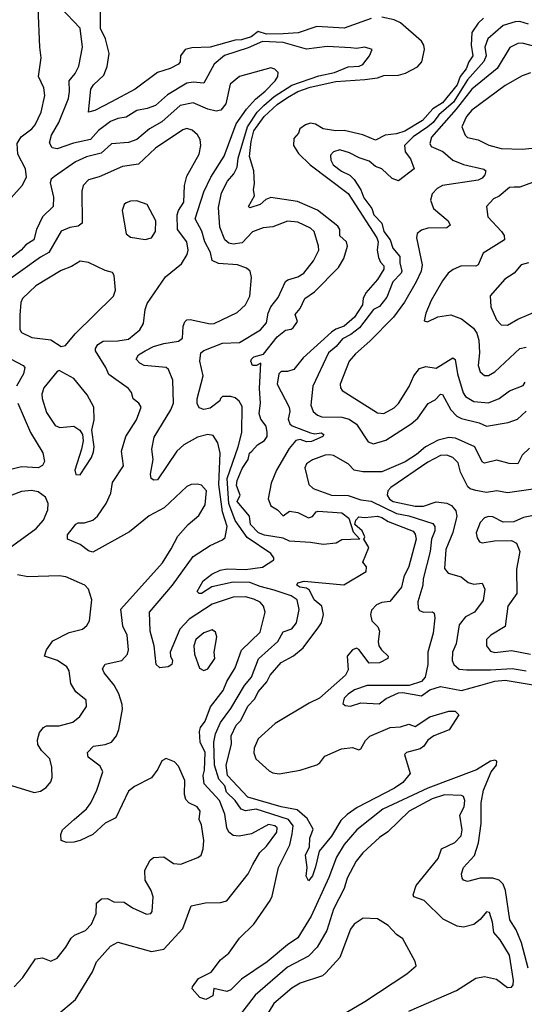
# Model space of a CAD drawing. Extents: x 1892934 to 2008621, y 567149 to 683290.
# Tile 106 of 256: x 1917076 to 1919486, y 638462 to 643167. Entities that reach past the tile are written whole.
import ezdxf

# ---------------------------------------------------------------- set-up
doc = ezdxf.new("R2010")
doc.units = 0

msp = doc.modelspace()

# ---------------------------------------------------------------- linework, layer by layer
at = {"layer": '0CON20XD'}
for points in [[(1916945, 642273.9), (1917005, 642294.7), (1917035.4, 642315), (1917088.2, 642375), (1917109.5, 642415), (1917103.8, 642455), (1917066.6, 642525), (1917064.7, 642575.3), (1917082.9, 642607.1), (1917133.8, 642645), (1917150.9, 642665), (1917178.2, 642725), (1917196.2, 642805), (1917191.3, 642841.3), (1917165.4, 642895), (1917178.8, 642985), (1917171.8, 643035), (1917165, 643223.8)], [(1919503.8, 638633.8), (1919471.6, 638755), (1919447, 638817), (1919416.4, 638865), (1919395.4, 639005.4), (1919385, 639036.5), (1919365.6, 639055.6), (1919335, 639064.7), (1919275, 639064.4), (1919215, 639048.4), (1919195, 639054.6), (1919188.7, 639065), (1919185.8, 639085), (1919194.8, 639115.2), (1919247.1, 639172.9), (1919266.7, 639233.3), (1919279.4, 639325), (1919280, 639425), (1919291.1, 639485), (1919327.5, 639572.5), (1919352.5, 639605), (1919354.4, 639624.4), (1919345, 639628.2), (1919325, 639623.5), (1919257.1, 639582.9), (1919025, 639495.1), (1918810.3, 639395), (1918685.9, 639295), (1918625.2, 639225), (1918588.4, 639165), (1918552.9, 639067.1), (1918467.2, 638882.8), (1918405, 638778.7), (1918355, 638745.9), (1918258.2, 638665), (1918135, 638582), (1918085, 638531.1), (1918065, 638523.2), (1918003.1, 638536.9), (1917998.1, 638501.9), (1917965, 638485.4), (1917935.6, 638495), (1917900, 638535), (1917901.2, 638545), (1917930, 638585), (1917990, 638615), (1918035, 638674.2), (1918075, 638705.7), (1918125, 638777.1), (1918194.5, 638845), (1918272, 638958), (1918281.6, 638978.4), (1918312.2, 639115), (1918365.7, 639224.3), (1918376.7, 639276.7), (1918382.6, 639315), (1918360, 639345), (1918205, 639394.9), (1918155, 639385.6), (1918134, 639394), (1918105.2, 639435), (1918063.7, 639475), (1918055, 639506), (1918027.6, 639537.6), (1918007, 639605), (1918002.9, 639715), (1918011.6, 639755), (1918035, 639807.8), (1918085.1, 639874.9), (1918148.9, 639985), (1918183.5, 640025), (1918216.7, 640113.3), (1918309, 640195), (1918335, 640242.3), (1918375, 640255.3), (1918397.8, 640285), (1918411, 640349), (1918401.1, 640395), (1918373.1, 640413.1), (1918291.5, 640441.5), (1918225, 640457.7), (1918175, 640477.4), (1918095, 640478.3), (1917993.6, 640456.4), (1917945, 640424.6), (1917932.5, 640425), (1917922.9, 640435), (1917952.7, 640485), (1917993.2, 640516.8), (1918033.8, 640536.2), (1918067.6, 640542.4), (1918155, 640539.2), (1918235, 640551.2), (1918290, 640585), (1918290, 640595), (1918275.5, 640615.5), (1918162.2, 640692.2), (1918105, 640774), (1918074.9, 640855), (1918067.3, 640975), (1918119.1, 641125), (1918136.2, 641195), (1918138.1, 641318.1), (1918124.2, 641344.2), (1918105, 641359.5), (1918085, 641365.6), (1918045, 641365.6), (1918035, 641357.5), (1918032.5, 641345), (1917985, 641310.4), (1917955, 641303.8), (1917932.4, 641312.4), (1917923.4, 641333.4), (1917922.9, 641355), (1917951.8, 641465), (1917936.6, 641535), (1917941.5, 641575), (1917955, 641586.1), (1918045, 641621.2), (1918125, 641624), (1918226.2, 641685), (1918255, 641718.1), (1918262, 641765), (1918275, 641794.3), (1918310.8, 641839.2), (1918344.7, 641915.3), (1918355.9, 641924.1), (1918405, 641937.8), (1918432.3, 641955), (1918479.1, 642015), (1918503.8, 642065), (1918503.2, 642085), (1918482.1, 642155), (1918465, 642170), (1918405, 642199.5), (1918355, 642203.6), (1918285, 642177.7), (1918238, 642172), (1918187.3, 642152.7), (1918138.6, 642101.4), (1918095, 642093.8), (1918075, 642099.8), (1918055.9, 642115), (1918031.1, 642175), (1918025, 642270), (1918040.2, 642339.8), (1918069, 642395), (1918099.5, 642430.5), (1918115, 642462.5), (1918118.7, 642505), (1918164.1, 642655), (1918210.3, 642725), (1918242.3, 642757.7), (1918290.8, 642799.2), (1918376.3, 642853.7), (1918505, 642898.2), (1918578.9, 642915), (1918645, 642941.1), (1918697.5, 642945), (1918715, 642953.6), (1918746.7, 642995), (1918760, 643025), (1918725, 643036.2), (1918685, 643030), (1918657.4, 643032.6), (1918545, 643038.2), (1918445, 643025.4), (1918335, 643058.4), (1918235, 643062.6), (1918167.7, 643032.3), (1918053.6, 642996.4), (1918005, 642954.6), (1917955, 642863.6), (1917905, 642869.2), (1917875, 642864), (1917782.5, 642807.5), (1917725, 642757.1), (1917685, 642742), (1917635, 642732.6), (1917585, 642701.6), (1917545, 642694.7), (1917510.2, 642679.8), (1917453.3, 642636.7), (1917415, 642593.9), (1917333.7, 642576.3), (1917255, 642549.6), (1917230.8, 642555), (1917219.2, 642579.2), (1917228.1, 642615), (1917262.8, 642675), (1917309.1, 642790.9), (1917314.2, 642824.2), (1917311.8, 642875), (1917340.5, 642909.5), (1917358.8, 642945), (1917376.4, 643035), (1917365, 643126.7), (1917270.7, 643225)], [(1918755, 643173.1), (1918625, 643125.8), (1918495.1, 643135.2), (1918405.3, 643104.7), (1918335, 643099.4), (1918255, 643098.6), (1918215, 643109.9), (1918182, 643085), (1918135, 643070.1), (1918105, 643069.7), (1917985, 643035.2), (1917897.6, 643032.4), (1917865.6, 643025), (1917844.4, 642995), (1917842.5, 642965), (1917834.2, 642955), (1917795, 642933.9), (1917734.3, 642915), (1917628.2, 642835), (1917514.5, 642775), (1917435, 642732.3), (1917404, 642725), (1917415.3, 642835), (1917428, 642855), (1917477.7, 642902.3), (1917494.1, 642944.1), (1917503, 643005), (1917486, 643075), (1917462, 643125), (1917462, 643252)], [(1919290.2, 643175), (1919265, 643151.1), (1919234.5, 643105), (1919231.3, 643045), (1919239.8, 642995), (1919220.2, 642965), (1919208.6, 642931.4), (1919179.1, 642895), (1919164.6, 642855), (1919095, 642769), (1919048.8, 642741.2), (1918999.4, 642685), (1918915, 642633.7), (1918875, 642621.6), (1918820.6, 642615), (1918775, 642590.7), (1918715, 642616), (1918625, 642636.9), (1918585, 642636), (1918525, 642645.5), (1918488, 642668), (1918465, 642673.1), (1918441.5, 642665), (1918414.4, 642645.6), (1918407.5, 642625), (1918385, 642599.4), (1918384.1, 642565), (1918407.8, 642527.8), (1918462.9, 642472.9), (1918645, 642336.1), (1918781.1, 642125), (1918787.1, 642105), (1918783.2, 642065), (1918790, 642030), (1918798.5, 642008.5), (1918815, 641991.2), (1918815.2, 641975), (1918784.8, 641925), (1918728.5, 641861.5), (1918716.8, 641835), (1918713, 641805), (1918675, 641745.3), (1918625, 641702.9), (1918585, 641688.3), (1918565.7, 641674.3), (1918429.4, 641550.6), (1918385, 641495.7), (1918355, 641486.5), (1918324.6, 641485.4), (1918312.9, 641475), (1918306.4, 641425), (1918362.9, 641315), (1918366.2, 641295), (1918358.6, 641258.6), (1918365.9, 641235.9), (1918376.7, 641226.7), (1918465, 641192.6), (1918485, 641188.4), (1918515, 641193.1), (1918528.6, 641185), (1918524, 641175), (1918469.3, 641150.7), (1918445, 641150.2), (1918415, 641161.5), (1918395, 641155.6), (1918362.7, 641117.3), (1918302.5, 641015), (1918277.1, 640952.9), (1918262.4, 640877.6), (1918275, 640843.1), (1918307.5, 640825), (1918335, 640796.7), (1918365, 640817.8), (1918405, 640812.5), (1918455, 640786.6), (1918475, 640792.4), (1918492.1, 640815), (1918501.9, 640818.1), (1918615, 640811.1), (1918647.6, 640785), (1918668.8, 640718.8), (1918700, 640685), (1918615, 640681.2), (1918587.5, 640665), (1918525, 640659.1), (1918465, 640669.3), (1918365.3, 640675.3), (1918335, 640689.1), (1918245, 640703.4), (1918216.9, 640715), (1918177.7, 640755), (1918172.9, 640795), (1918114.8, 640865), (1918129.1, 640895), (1918111.3, 640941.3), (1918114.4, 640965), (1918137.9, 641022.1), (1918167.1, 641065), (1918173.8, 641095), (1918185, 641104.3), (1918211.2, 641135), (1918245, 641156), (1918257.1, 641175), (1918258.6, 641195), (1918252.9, 641225), (1918227.8, 641257.8), (1918219.6, 641285), (1918226.4, 641335), (1918220.7, 641405), (1918227.5, 641525), (1918206.2, 641513.8), (1918187.5, 641515), (1918179.2, 641535), (1918182.9, 641545), (1918195, 641556.6), (1918240.7, 641569.2), (1918305, 641651.4), (1918345, 641683.2), (1918372.5, 641687.5), (1918381.8, 641695), (1918402.5, 641725), (1918391.7, 641758.3), (1918415, 641786.5), (1918437.9, 641835), (1918483.5, 641866.5), (1918597.8, 641982.2), (1918624.7, 642025.3), (1918640.7, 642085), (1918636, 642106), (1918604.6, 642134.6), (1918604.2, 642165), (1918595, 642180), (1918497.5, 642257.5), (1918402.4, 642297.6), (1918275, 642316.7), (1918251.7, 642308.3), (1918225, 642284), (1918175, 642268), (1918168, 642275), (1918198, 642325), (1918192.8, 642355), (1918197.2, 642382.8), (1918193.9, 642445), (1918173.6, 642513.6), (1918182.2, 642585), (1918195, 642635.7), (1918244.1, 642705), (1918305, 642762.4), (1918355, 642795.4), (1918405, 642824.3), (1918463.1, 642845), (1918585, 642872.1), (1918725, 642881.6), (1918785, 642889.6), (1918815, 642900.2), (1918885, 642901.2), (1918919.1, 642910.9), (1918975, 642942.5), (1918997.1, 642965), (1919008.9, 643025), (1919005.7, 643045), (1918994.2, 643064.2), (1918895, 643152.3), (1918865, 643166.3), (1918805, 643179.8)], [(1919505, 643145.2), (1919465, 643157.6), (1919442.6, 643157.4), (1919385, 643140), (1919311.9, 643075), (1919296.6, 643035), (1919303.1, 642995), (1919293.1, 642966.9), (1919215, 642879.8), (1919147.9, 642772.1), (1919078, 642712), (1919050.1, 642675), (1919025.1, 642655), (1918955, 642607.8), (1918913.9, 642565), (1918917.2, 642535), (1918941.5, 642501.5), (1918960, 642455), (1918885, 642396.7), (1918855, 642408), (1918805, 642454.7), (1918775, 642466.2), (1918745, 642491.3), (1918696.7, 642506.7), (1918650.6, 642530.6), (1918605, 642545.8), (1918574.3, 642535), (1918560, 642520), (1918562, 642495), (1918573.5, 642473.5), (1918612.8, 642442.8), (1918653.3, 642423.3), (1918673.1, 642403.1), (1918704.7, 642354.7), (1918720, 642315), (1918757, 642265), (1918767.9, 642235), (1918805.6, 642195), (1918815.2, 642155), (1918845.2, 642115), (1918857.8, 642075), (1918891.7, 642035), (1918891.2, 642005), (1918901.3, 641965), (1918897.4, 641955), (1918858.1, 641915), (1918829.4, 641840.6), (1918795, 641796.4), (1918765, 641781.6), (1918698.1, 641695), (1918656.9, 641663.1), (1918617.4, 641642.6), (1918588.1, 641605), (1918550.6, 641575), (1918475.9, 641415), (1918466.5, 641325), (1918477.5, 641295), (1918497.5, 641277.5), (1918519.3, 641269.3), (1918615, 641267.1), (1918648.7, 641258.7), (1918685, 641234.7), (1918739.4, 641149.4), (1918765, 641140), (1918825, 641157.6), (1918946.2, 641235), (1918977.8, 641262.2), (1919027, 641333), (1919060, 641350), (1919085, 641377.1), (1919095.2, 641375.2), (1919135, 641301.8), (1919162.7, 641272.7), (1919185, 641261.6), (1919270.2, 641240.2), (1919305, 641224.7), (1919408.4, 641241.6), (1919452.7, 641257.3), (1919493.8, 641296.2)], [(1919555, 643034.2), (1919475, 643054.1), (1919455, 643052.8), (1919416.3, 643033.7), (1919356.5, 642933.5), (1919235, 642835.2), (1919160.9, 642739.1), (1919042.5, 642605), (1919033.9, 642575), (1919041.2, 642561.2), (1919096.8, 642536.8), (1919145, 642496.3), (1919195.2, 642475.2), (1919292.6, 642452.6), (1919301.9, 642445), (1919297.1, 642425), (1919285, 642409.5), (1919265, 642400.6), (1919095, 642374.1), (1919069.1, 642360.9), (1919045.6, 642335), (1919038.5, 642305), (1919052.2, 642265), (1919122.5, 642205), (1919132, 642185), (1919115, 642173.1), (1919025, 642171.5), (1918995, 642161.1), (1918974.6, 642145.4), (1918971.1, 642125), (1918998.6, 641995), (1918992.7, 641965), (1918969.8, 641915), (1918913, 641817), (1918861.1, 641745), (1918748.8, 641631.2), (1918679.2, 641570.8), (1918649.5, 641535), (1918606.5, 641425), (1918607.6, 641407.6), (1918616, 641395), (1918785, 641288.5), (1918815, 641285.6), (1918865, 641312.3), (1918885, 641333.5), (1918935.7, 641414.2), (1918957.5, 641465), (1918985, 641499.6), (1919015, 641510), (1919065, 641502.1), (1919145, 641550.8), (1919155, 641543.3), (1919166.2, 641475), (1919194.2, 641384.2), (1919205, 641366.2), (1919245, 641341.8), (1919315, 641336.5), (1919365, 641356.2), (1919415, 641394), (1919480.8, 641419.2), (1919489.6, 641435)], [(1918159.3, 642739.3), (1918202.2, 642787.8), (1918248.6, 642825), (1918296.5, 642875), (1918308.9, 642895), (1918310, 642915), (1918295, 642930.8), (1918275, 642937.5), (1918125, 642896.2), (1918081.7, 642858.3), (1918060, 642765), (1918036.5, 642735), (1918015, 642729.5), (1917975, 642739.1), (1917905, 642769.2), (1917842.9, 642757.1), (1917755, 642678.8), (1917696.2, 642645), (1917635.6, 642595), (1917595, 642580.9), (1917515, 642574.1), (1917465, 642528.9), (1917395, 642511.5), (1917342.2, 642487.8), (1917242.1, 642417.9), (1917227.1, 642405), (1917222.2, 642387.8), (1917238.4, 642318.4), (1917236.4, 642275), (1917185.7, 642224.3), (1917156, 642165), (1917143.3, 642115), (1917105, 642091.2), (1917083.2, 642065), (1917032.1, 642025)], [(1919515, 642912.3), (1919475, 642898), (1919395, 642852.9), (1919235, 642734.6), (1919209.4, 642705), (1919187.8, 642655), (1919203.3, 642615), (1919215, 642604.4), (1919265, 642592.9), (1919317, 642567), (1919375, 642551.1), (1919475, 642548.3), (1919555, 642555.9)], [(1917251.8, 638408.2), (1917342.9, 638485), (1917423.6, 638616.4), (1917443.3, 638665), (1917509.8, 638740.2), (1917545, 638758.2), (1917705, 638713.9), (1917764.3, 638725.7), (1917855, 638823.8), (1917895, 638932), (1917963.4, 638946.6), (1918035, 638947.9), (1918065, 638956.5), (1918167.9, 639085), (1918189.1, 639129.1), (1918223.6, 639186.4), (1918255, 639217.5), (1918304.1, 639285), (1918305.7, 639305), (1918294.4, 639315), (1918265, 639321.2), (1918183.4, 639276.6), (1918124.7, 639265.3), (1918095, 639268.5), (1918075, 639284.4), (1918066, 639305), (1918055, 639370), (1918030.3, 639435), (1917957.3, 639515), (1917952.5, 639555), (1917958.9, 639581.1), (1917962.2, 639665), (1917937.5, 639715), (1917934.2, 639765), (1917939, 639785), (1917961.4, 639815), (1917986.7, 639883.3), (1918048.1, 639961.9), (1918065.2, 640004.8), (1918105, 640070), (1918135.6, 640154.4), (1918225, 640240.6), (1918247.9, 640335), (1918239.6, 640365), (1918225, 640383.1), (1918195, 640398.4), (1918155, 640408.5), (1918095, 640407), (1917995, 640373.5), (1917885, 640301.8), (1917841.2, 640255), (1917794.7, 640145), (1917795.6, 640125.6), (1917806.3, 640105), (1917802.2, 640085), (1917785, 640074.6), (1917745, 640068.9), (1917727.3, 640085), (1917718.8, 640175), (1917699.4, 640245), (1917696.7, 640335), (1917806.2, 640465), (1917905, 640601.5), (1917985, 640654.6), (1918045, 640680.6), (1918057.5, 640692.5), (1918066.6, 640745), (1918044.9, 640814.9), (1918027.1, 640945), (1918033.1, 641095), (1918022.3, 641145), (1917999.6, 641179.6), (1917975, 641185.3), (1917925, 641172.7), (1917859.6, 641135), (1917826, 641105), (1917735, 640968.8), (1917717, 640967), (1917703.8, 640975), (1917700.8, 640995), (1917713.8, 641065), (1917707.3, 641115), (1917717.9, 641172.1), (1917797.5, 641302.5), (1917810.8, 641335), (1917807.9, 641445), (1917787.3, 641495), (1917775.7, 641505), (1917670, 641515), (1917650, 641525), (1917632, 641545), (1917644.3, 641565), (1917675.7, 641585), (1917715, 641604.6), (1917765, 641619.5), (1917835, 641630.7), (1917853.5, 641645), (1917857.5, 641702.5), (1917865, 641723.3), (1917875, 641732), (1917890, 641735), (1917985, 641713.3), (1918005, 641715.6), (1918115, 641767.1), (1918154, 641805), (1918174.4, 641845), (1918183.1, 641935), (1918177.1, 641965), (1918159.6, 641979.6), (1918116.2, 641995), (1918025, 642002.3), (1917996, 642016), (1917987, 642055), (1917961, 642105), (1917945.9, 642155.9), (1917913.5, 642215), (1917954.8, 642345), (1917989, 642415), (1918052, 642515), (1918110, 642670), (1918159.3, 642739.3)], [(1917050, 638545), (1917090.5, 638589.5), (1917151.5, 638678.5), (1917185, 638683.1), (1917225, 638667.8), (1917255, 638681.4), (1917296.7, 638735), (1917321.6, 638778.4), (1917337.7, 638792.3), (1917390, 638815), (1917418.5, 638845), (1917441.5, 638895), (1917443.3, 638945), (1917466.2, 638965), (1917495, 638966.8), (1917525, 638950.9), (1917575, 638950), (1917615, 638923.3), (1917682.3, 638892.3), (1917702.5, 638895), (1917708, 638905), (1917712.9, 638975), (1917704.4, 639005), (1917675.4, 639055.4), (1917673.5, 639103.5), (1917698.8, 639151.2), (1917715, 639162.7), (1917765, 639166.5), (1917810, 639135), (1917845, 639131.1), (1917927.1, 639162.9), (1917942, 639175), (1917952.9, 639205), (1917956.2, 639245), (1917945, 639320), (1917933.8, 639345), (1917938.5, 639385), (1917924.4, 639405), (1917884.3, 639425), (1917870, 639440), (1917863.4, 639465), (1917865, 639532), (1917835, 639600), (1917815, 639620), (1917775, 639636.7), (1917755, 639625.6), (1917735.7, 639585), (1917705, 639544.3), (1917625, 639502.9), (1917595, 639480), (1917535, 639353.3), (1917485, 639327.5), (1917425, 639273.2), (1917365, 639244.6), (1917335, 639237.1), (1917300, 639235), (1917273.8, 639243.8), (1917273, 639273), (1917280, 639295), (1917335.6, 639345), (1917395, 639396.2), (1917415.2, 639424.8), (1917444.7, 639485), (1917472.6, 639572.6), (1917460.5, 639600.5), (1917403.1, 639643.1), (1917400, 639665), (1917428, 639695), (1917485, 639702.5), (1917515.2, 639714.8), (1917539.1, 639745), (1917549.1, 639775), (1917567.6, 639872.4), (1917565.4, 639895), (1917550.4, 639945), (1917526.7, 639986.7), (1917478.8, 640045), (1917472.1, 640065), (1917483.6, 640086.4), (1917564.6, 640105.4), (1917591.5, 640135), (1917595.4, 640155), (1917588.9, 640225), (1917569.3, 640269.3), (1917559.4, 640350.6), (1917757.9, 640572.1), (1917799.1, 640639.1), (1917830.8, 640699.2), (1917880.5, 640755), (1917931.6, 640798.4), (1917961.5, 640848.5), (1917968.2, 640915), (1917945, 640942.9), (1917925, 640948.1), (1917895, 640945.7), (1917875, 640936.9), (1917765.3, 640834.7), (1917695, 640795.4), (1917599.9, 640720.1), (1917425, 640621.8), (1917405, 640628.2), (1917365, 640658.9), (1917304.2, 640685), (1917304.5, 640705), (1917345, 640755.7), (1917355, 640763.1), (1917385, 640762.1), (1917425, 640775.5), (1917447.7, 640795), (1917489.2, 640855), (1917510.9, 640905), (1917519.7, 640955), (1917571.8, 641035), (1917562.3, 641105), (1917582.3, 641175), (1917633.2, 641255), (1917655.6, 641315.6), (1917644.5, 641334.5), (1917618.1, 641355), (1917610, 641385), (1917596.5, 641405), (1917501.8, 641471.7), (1917488, 641505), (1917438.2, 641585), (1917437.9, 641595), (1917449.6, 641615), (1917475, 641631.1), (1917545, 641631.7), (1917595, 641640.5), (1917650, 641685), (1917667.8, 641715), (1917675, 641782.5), (1917685, 641810.8), (1917771.9, 641938.1), (1917849.3, 642000.8), (1917875.7, 642044.3), (1917881.2, 642065), (1917874.7, 642105), (1917829.5, 642165), (1917828.1, 642235), (1917833.9, 642255), (1917860, 642295), (1917863, 642375), (1917875, 642419.2), (1917933.5, 642525), (1917941.5, 642565), (1917937.3, 642595), (1917926, 642616), (1917899.4, 642639.4), (1917875, 642646.7), (1917855, 642640.5), (1917725, 642553.3), (1917643.8, 642476.2), (1917567.5, 642465), (1917455, 642416.7), (1917405, 642402.2), (1917380, 642375), (1917372.4, 642347.6), (1917374.4, 642195), (1917355, 642180.8), (1917315, 642173.8), (1917275, 642156.9), (1917215, 642054), (1917175, 642032.3), (1916984.5, 641895)], [(1919525, 642388.8), (1919465, 642366.2), (1919437.4, 642367.4)], [(1919437.4, 642367.4), (1919415, 642364.3), (1919365.7, 642324.3), (1919339.1, 642310.9), (1919305.7, 642274.3), (1919311.5, 642225), (1919377.5, 642155), (1919388.8, 642135), (1919390.5, 642115), (1919288.7, 642051.3), (1919265, 641995.8), (1919255, 641988.9), (1919185, 641990.4), (1919146.7, 641973.3), (1919122.9, 641955), (1919095, 641918.6), (1919040.9, 641825), (1919015.8, 641765), (1919008.3, 641728.3), (1919023.9, 641723.9), (1919072.8, 641747.2), (1919135, 641756.5), (1919185, 641737.9), (1919242.7, 641692.7), (1919259.4, 641669.4), (1919269.2, 641635), (1919272.3, 641575), (1919264.6, 641515), (1919275, 641484.2), (1919295, 641466.5), (1919315, 641466.5), (1919345, 641484.6), (1919464.1, 641595.9), (1919495, 641602.3)], [(1917675, 642115.8), (1917705, 642124), (1917724.4, 642155), (1917726.4, 642206.4), (1917685, 642283.3), (1917635, 642300.8), (1917605, 642300), (1917585, 642292), (1917575, 642283.3), (1917565.7, 642255), (1917585, 642143.3), (1917605, 642128), (1917675, 642115.8)], [(1917275, 641606), (1917295, 641610), (1917341.9, 641665), (1917524.5, 641845), (1917534.4, 641875), (1917528, 641945), (1917518.8, 641958.8), (1917485, 641968), (1917405, 642006.7), (1917365, 642012.5), (1917323.1, 641986.9), (1917275, 641969.2), (1917154.1, 641895.9), (1917090, 641835), (1917082.2, 641815), (1917076.6, 641755), (1917076.9, 641686.9), (1917085, 641671.4), (1917135, 641648.2), (1917225, 641637.5), (1917275, 641606)], [(1919505, 642005.3), (1919470, 641995), (1919437.8, 641955), (1919393.2, 641926.7), (1919323, 641847), (1919325.8, 641795), (1919353.1, 641733.1), (1919375, 641708.9), (1919405, 641707.1), (1919455, 641736.6), (1919559.1, 641780.9)], [(1917035, 641544.1), (1917093.5, 641515), (1917100.7, 641505), (1917094.3, 641475), (1917060.7, 641415)], [(1917365, 640992), (1917418.6, 641075), (1917428.3, 641101.7), (1917431.4, 641125), (1917421.2, 641205), (1917432, 641255), (1917430.8, 641315), (1917397.8, 641375), (1917335, 641452.5), (1917265, 641491.2), (1917255, 641486.2), (1917192.1, 641407.9), (1917182.2, 641377.8), (1917183.1, 641356.9), (1917205, 641290), (1917245, 641227.1), (1917267.9, 641217.9), (1917334.1, 641224.1), (1917363.3, 641205), (1917376.7, 641185), (1917378.8, 641155), (1917370.8, 641115), (1917339.2, 641015), (1917345, 640993.3), (1917365, 640992)], [(1917066.9, 641335), (1917128.5, 641195), (1917187, 641097), (1917194.4, 641055.6), (1917185, 641036.8), (1917165, 641026.2), (1917085, 641029.8), (1917015, 641012.1)], [(1919510.7, 641119.3), (1919475, 641085.7), (1919455, 641044.3), (1919413.5, 641046.5), (1919355, 641061.5), (1919295, 641047.7), (1919284.7, 641054.7), (1919249.1, 641125), (1919157, 641167), (1919125, 641170), (1919075, 641158), (1919014, 641126), (1918970.9, 641089.1), (1918916.2, 641053.8), (1918805, 641006.7), (1918715, 641006.6), (1918673.9, 641013.9), (1918644.8, 641044.8), (1918575, 641083.8), (1918557.3, 641087.3), (1918535, 641085.2), (1918475, 641064.2), (1918445.8, 641044.2), (1918437.4, 641025), (1918456.7, 640945), (1918477.4, 640927.4), (1918565, 640894.1), (1918645, 640893.3), (1918705, 640871.7), (1918755, 640865.6), (1918875, 640807.1), (1918935, 640795.4), (1919048.6, 640758.6), (1919058, 640745), (1919058.1, 640725), (1919042.6, 640685), (1919036.5, 640625), (1919003.3, 640495), (1919000.6, 640465), (1918977.9, 640385), (1918978.8, 640355), (1918985, 640344.4), (1919005, 640335.4), (1919047.6, 640337.6), (1919055, 640331.2), (1919058.6, 640308.6), (1919051.1, 640235), (1919025.4, 640145), (1919025.4, 640085), (1919012.2, 640025), (1918994, 640005), (1918935.5, 639985.5), (1918735, 639985.5), (1918675, 639964.3), (1918645, 639944.3), (1918625, 639924), (1918618.8, 639898.8), (1918630, 639890), (1918655, 639886.7), (1918705, 639902.2), (1918791.9, 639898.1), (1918826.2, 639923.8), (1918885, 639949.4), (1918905, 639951.4), (1918995, 639935.6), (1919035, 639963.9), (1919085, 639980.6), (1919185, 639961.8), (1919277.3, 639987.3), (1919345, 640005.9), (1919395, 640010.7), (1919537.5, 639987.5)], [(1919538.8, 640925), (1919405, 640906.4), (1919355, 640915.3), (1919305, 640908), (1919255, 640916.5), (1919227.5, 640925), (1919215.3, 640935.3), (1919180.9, 641005), (1919169.1, 641049.1), (1919145, 641075.3), (1919116.1, 641086.1), (1919085, 641084.7), (1919025, 641052.7), (1918848.4, 640931.6), (1918834.7, 640915), (1918830.7, 640895), (1918842.3, 640875), (1918859.5, 640865), (1918965, 640841.6), (1919005, 640841.5), (1919065, 640862.3), (1919115, 640856.7), (1919138.8, 640845), (1919159.4, 640819.4), (1919164, 640795), (1919144.4, 640715.6), (1919111, 640635), (1919103.9, 640543.9), (1919122.2, 640522.2), (1919184.5, 640504.5), (1919217, 640477), (1919245, 640470), (1919285, 640474), (1919297.3, 640445), (1919288.9, 640391.1), (1919247.3, 640335), (1919205, 640313.8), (1919174.8, 640275.2), (1919160.3, 640185), (1919142.6, 640145), (1919141.1, 640105), (1919149.5, 640085), (1919175, 640063.5), (1919209.8, 640060.2), (1919325, 640059.8), (1919427.2, 640067.2), (1919495, 640055.2)], [(1916955, 640590.7), (1917154.4, 640735), (1917190.5, 640775), (1917210.6, 640825), (1917212.5, 640855), (1917200, 640885), (1917165, 640910), (1917132.6, 640917.4), (1917085, 640912.5), (1916945, 640859.5)], [(1918455, 639052), (1918444.5, 639074.5), (1918448.9, 639115), (1918440.6, 639175), (1918459.5, 639215), (1918461.9, 639255), (1918478.1, 639298.1), (1918449.4, 639349.4), (1918400.7, 639390.7), (1918324.5, 639405.5), (1918165, 639451.1), (1918068.6, 639555), (1918061.8, 639605), (1918087.8, 639705), (1918086, 639745), (1918109.7, 639795), (1918132.8, 639817.2), (1918165, 639887.1), (1918198.4, 639921.6), (1918215.5, 639955), (1918256.8, 640003.2), (1918272.3, 640035), (1918325, 640095.6), (1918383.3, 640126.7), (1918430, 640165), (1918505, 640265.8), (1918518.1, 640285), (1918527.1, 640325), (1918518.7, 640365), (1918482.5, 640395), (1918460.3, 640440.3), (1918445, 640450.9), (1918414, 640455), (1918399.4, 640465), (1918405, 640475.5), (1918435, 640484.3), (1918623.8, 640466.2), (1918730.5, 640529.5), (1918732.8, 640552.8), (1918714.4, 640575), (1918743.8, 640645), (1918720, 640685), (1918723.6, 640696.4), (1918711.5, 640725), (1918676.4, 640755), (1918681.8, 640775), (1918695, 640791.9), (1918725, 640787.3), (1918785, 640794.4), (1918805, 640787.9), (1918835, 640768.5), (1918955, 640722.7), (1918965, 640708), (1918969.3, 640685), (1918935, 640554), (1918911.2, 640505), (1918899.2, 640455), (1918843, 640387), (1918805, 640382.5), (1918779.3, 640370.7), (1918756.2, 640345), (1918752, 640325), (1918757.8, 640295), (1918786.3, 640266.3), (1918794.4, 640245), (1918787.8, 640195), (1918791.1, 640175), (1918803.5, 640155), (1918835.8, 640125.8), (1918834.6, 640115), (1918795, 640093), (1918745, 640092.2), (1918695, 640156.9), (1918685, 640162.9), (1918665, 640155.8), (1918640, 640125), (1918645, 640060), (1918632.3, 640035), (1918508, 639925), (1918458.7, 639901.3), (1918296.6, 639803.4), (1918215, 639730), (1918196, 639685), (1918194.2, 639664.2), (1918203.8, 639635), (1918267.4, 639577.4), (1918285, 639567.1), (1918315, 639562.5), (1918415, 639580), (1918495, 639606.2), (1918510, 639615), (1918532.7, 639647.3), (1918613, 639683), (1918665, 639688.8), (1918695, 639677.5), (1918705, 639683.3), (1918727.2, 639722.8), (1918747.7, 639742.3), (1918845, 639784), (1918895, 639788.2), (1918935, 639800), (1918965, 639790), (1919035, 639835.7), (1919125, 639862.5), (1919155, 639862.5), (1919172.5, 639845), (1919127, 639773), (1919054.2, 639745), (1919025, 639724.2), (1919005.4, 639694.6), (1918988.2, 639681.8), (1918923.3, 639665), (1918913.3, 639655), (1918940, 639565), (1918905, 639521.2), (1918866.2, 639495), (1918687.8, 639402.2), (1918640.6, 639369.4), (1918610.2, 639339.8), (1918564.5, 639265), (1918506.2, 639193.8), (1918488.1, 639118.1), (1918475, 639076), (1918455, 639052)], [(1919545, 640800.7), (1919482, 640788), (1919435, 640767.9), (1919385, 640766.5), (1919335, 640791.1), (1919315, 640793.6), (1919295, 640786.9), (1919275, 640764), (1919255.7, 640715), (1919260.3, 640690.3), (1919271.9, 640671.9), (1919285, 640667.1), (1919343.6, 640676.4), (1919425, 640678.5), (1919449.1, 640665), (1919464.5, 640625), (1919448.3, 640541.7), (1919449.2, 640425), (1919406.6, 640365), (1919393.5, 640266.5), (1919326, 640225), (1919305.8, 640205), (1919304.4, 640175), (1919325, 640148.5), (1919345, 640143.4), (1919425, 640151.8), (1919515, 640135.3)], [(1917036.6, 639506.6), (1917145, 639474.4), (1917175, 639480.6), (1917202.6, 639497.4), (1917224.2, 639525), (1917231.4, 639545), (1917230, 639595), (1917219.4, 639635), (1917180.4, 639675), (1917163.2, 639703.2), (1917161.6, 639725), (1917170.1, 639759.9), (1917190.4, 639785), (1917205, 639792.5), (1917265, 639792.8), (1917330.3, 639809.7), (1917363.2, 639836.8), (1917395.6, 639885), (1917394.3, 639915), (1917345, 639955.6), (1917320.4, 639995), (1917312.1, 640055), (1917301.1, 640075), (1917257.5, 640105), (1917194.4, 640125), (1917203.6, 640155), (1917235, 640198.2), (1917312.2, 640237.8), (1917375.9, 640254.1), (1917397.4, 640272.6), (1917409.5, 640295), (1917421.1, 640395), (1917405.3, 640445.3), (1917387.5, 640465), (1917295.9, 640504.1), (1917265, 640510), (1917115, 640505.3), (1917065, 640514.1)], [(1917955, 640057.1), (1917975, 640064.4), (1918007.9, 640115), (1918005.5, 640145), (1918017.1, 640217.1), (1918010.5, 640240.5), (1917995, 640252), (1917955, 640237.5), (1917916.9, 640205), (1917908.5, 640175), (1917910.5, 640135), (1917935, 640068.8), (1917955, 640057.1)], [(1918935, 638429.5), (1919162.2, 638527.8), (1919255, 638586.7), (1919295, 638594.3), (1919352.4, 638582.4), (1919405, 638541.5), (1919425, 638544.3), (1919432.5, 638555), (1919434.2, 638575.8), (1919415.7, 638695.8), (1919370.2, 638770.2), (1919340.4, 638805), (1919334.5, 638855), (1919320, 638900), (1919305, 638904), (1919275, 638866.9), (1919245, 638843.5), (1919195, 638830.8), (1919165, 638835.4), (1919098.8, 638868.8), (1919007.3, 638957.3), (1918958.8, 638975), (1918954.4, 638985), (1918969.8, 639030.2), (1919075, 639158.8), (1919090.4, 639205), (1919154.5, 639235), (1919184, 639266), (1919189.6, 639295), (1919177.7, 639365), (1919198.5, 639405), (1919201.8, 639435), (1919195.7, 639455), (1919185, 639459.5), (1919105, 639463), (1919045, 639444.4), (1918935.4, 639385), (1918833.5, 639286.5), (1918795, 639258.9), (1918714.8, 639185.2), (1918682.2, 639145), (1918639.4, 639065), (1918624.8, 639015), (1918575, 638915.6), (1918542.5, 638815), (1918496, 638735), (1918455, 638691.1), (1918355, 638638.9), (1918200, 638505), (1918125, 638408.8)], [(1918635, 638421.8), (1918725, 638474.4), (1918925, 638606.9), (1918970, 638645), (1918965, 638666.7), (1918905, 638774), (1918874.7, 638794.7), (1918835, 638838.6), (1918785, 638870), (1918717, 638873), (1918673.1, 638845), (1918655, 638820), (1918604.3, 638685.7), (1918538.7, 638611.3), (1918521.6, 638598.4), (1918415, 638562.3), (1918375, 638538.9), (1918290, 638465), (1918240.9, 638385)]]:
    msp.add_lwpolyline(points, dxfattribs=at)

doc.saveas('drawing.dxf')
